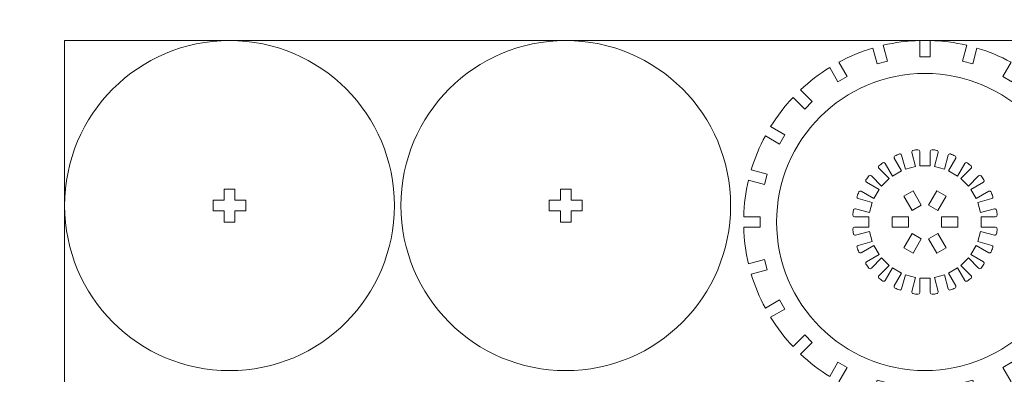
# Model space of a CAD drawing. Header units: millimetres. Extents: x -762 to 758, y -361 to 1446.
# Tile 24 of 150: x -254 to 26, y 232 to 332. Entities that reach past the tile are written whole.
import ezdxf

# ---------------------------------------------------------------- set-up
doc = ezdxf.new("R2010")
doc.units = ezdxf.units.MM
doc.header["$MEASUREMENT"] = 0
doc.layers.add('Layer 1', color=7, linetype='Continuous')

msp = doc.modelspace()

# ---------------------------------------------------------------- linework, layer by layer
at = {"layer": 'Layer 1', "color": 250, "lineweight": 9}
for points, knots in [([(-761.5629, 1446.3852), (-761.5629, 1446.3852), (758.4371, 1446.3852), (758.4371, 1446.3852), (758.4371, 1446.3852), (758.4371, 1446.3852), (758.4371, 36.3852), (758.4371, 36.3852), (758.4371, 36.3852), (758.4371, 36.3852), (-761.5629, 36.3852), (-761.5629, 36.3852), (-761.5629, 36.3852), (-761.5629, 36.3852), (-761.5629, 1446.3852), (-761.5629, 1446.3852)], [0, 0, 0, 0, 0.2, 0.2, 0.2, 0.2, 0.4, 0.4, 0.4, 0.4, 0.6, 0.6, 0.6, 0.6, 1, 1, 1, 1]), ([(-241.5629, 279.6176), (-241.5629, 253.7336), (-220.572, 232.7425), (-194.688, 232.7425), (-194.688, 232.7425), (-168.8041, 232.7425), (-147.8131, 253.7337), (-147.8131, 279.6176), (-147.8131, 279.6176), (-147.8131, 305.5015), (-168.8041, 326.4926), (-194.688, 326.4926), (-194.688, 326.4926), (-220.572, 326.4926), (-241.5629, 305.5016), (-241.5629, 279.6176)], [0, 0, 0, 0, 0.2, 0.2, 0.2, 0.2, 0.4, 0.4, 0.4, 0.4, 0.6, 0.6, 0.6, 0.6, 1, 1, 1, 1]), ([(-145.9381, 279.6176), (-145.9381, 253.7336), (-124.9471, 232.7425), (-99.0631, 232.7425), (-99.0631, 232.7425), (-73.1792, 232.7425), (-52.1882, 253.7337), (-52.1882, 279.6176), (-52.1882, 279.6176), (-52.1882, 305.5015), (-73.1792, 326.4926), (-99.0631, 326.4926), (-99.0631, 326.4926), (-124.9471, 326.4926), (-145.9381, 305.5016), (-145.9381, 279.6176)], [0, 0, 0, 0, 0.2, 0.2, 0.2, 0.2, 0.4, 0.4, 0.4, 0.4, 0.6, 0.6, 0.6, 0.6, 1, 1, 1, 1]), ([(14.958, 325.1346), (14.958, 325.1346), (14.958, 325.1346), (14.958, 325.1346), (14.958, 325.1346), (11.5513, 325.9396), (8.0648, 326.394), (4.5657, 326.4926), (4.5657, 326.4926), (4.5657, 326.4926), (4.5656, 321.8284), (4.5656, 321.8284), (4.5656, 321.8284), (4.5656, 321.8284), (1.5656, 321.8284), (1.5656, 321.8284), (1.5656, 321.8284), (1.5656, 321.8284), (1.5655, 326.4926), (1.5655, 326.4926), (1.5655, 326.4926), (-1.9338, 326.394), (-5.4205, 325.9395), (-8.8275, 325.1345), (-8.8275, 325.1345), (-8.8275, 325.1345), (-7.6176, 320.6194), (-7.6176, 320.6194), (-7.6176, 320.6194), (-7.6176, 320.6194), (-10.5154, 319.843), (-10.5154, 319.843), (-10.5154, 319.843), (-10.5154, 319.843), (-11.7252, 324.3583), (-11.7252, 324.3583), (-11.7252, 324.3583), (-15.0793, 323.3548), (-18.3288, 322.0094), (-21.409, 320.345), (-21.409, 320.345), (-21.409, 320.345), (-19.0728, 316.2985), (-19.0728, 316.2985), (-19.0728, 316.2985), (-19.0728, 316.2985), (-21.6708, 314.7985), (-21.6708, 314.7985), (-21.6708, 314.7985), (-21.6708, 314.7985), (-24.0046, 318.8406), (-24.0046, 318.8406), (-24.0046, 318.8406), (-26.9834, 317.003), (-29.7682, 314.856), (-32.3149, 312.4556), (-32.3149, 312.4556), (-32.3149, 312.4556), (-29.0193, 309.16), (-29.0193, 309.16), (-29.0193, 309.16), (-29.0193, 309.16), (-31.1405, 307.0386), (-31.1405, 307.0386), (-31.1405, 307.0386), (-31.1405, 307.0386), (-34.4361, 310.3343), (-34.4361, 310.3343), (-34.4361, 310.3343), (-36.8366, 307.7876), (-38.9814, 305.0013), (-40.8214, 302.024), (-40.8214, 302.024), (-40.8214, 302.024), (-36.7792, 299.6904), (-36.7792, 299.6904), (-36.7792, 299.6904), (-36.7792, 299.6904), (-38.2792, 297.0923), (-38.2792, 297.0923), (-38.2792, 297.0923), (-38.2792, 297.0923), (-42.3258, 299.4286), (-42.3258, 299.4286), (-42.3258, 299.4286), (-43.9915, 296.3492), (-45.3364, 293.0991), (-46.3389, 289.7448), (-46.3389, 289.7448), (-46.3389, 289.7448), (-41.8239, 288.535), (-41.8239, 288.535), (-41.8239, 288.535), (-41.8239, 288.535), (-42.6003, 285.6373), (-42.6003, 285.6373), (-42.6003, 285.6373), (-42.6003, 285.6373), (-47.1152, 286.8469), (-47.1152, 286.8469), (-47.1152, 286.8469), (-47.921, 283.4401), (-48.3749, 279.9533), (-48.4735, 276.4541), (-48.4735, 276.4541), (-48.4735, 276.4541), (-43.8095, 276.4541), (-43.8095, 276.4541), (-43.8095, 276.4541), (-43.8095, 276.4541), (-43.8094, 273.4541), (-43.8094, 273.4541), (-43.8094, 273.4541), (-43.8094, 273.4541), (-48.4736, 273.4539), (-48.4736, 273.4539), (-48.4736, 273.4539), (-48.375, 269.9546), (-47.9204, 266.468), (-47.1154, 263.061), (-47.1154, 263.061), (-47.1154, 263.061), (-42.6006, 264.2709), (-42.6006, 264.2709), (-42.6006, 264.2709), (-42.6006, 264.2709), (-41.824, 261.3732), (-41.824, 261.3732), (-41.824, 261.3732), (-41.824, 261.3732), (-46.3392, 260.1632), (-46.3392, 260.1632), (-46.3392, 260.1632), (-45.3357, 256.8091), (-43.9904, 253.5597), (-42.3261, 250.4794), (-42.3261, 250.4794), (-42.3261, 250.4794), (-38.2796, 252.8157), (-38.2796, 252.8157), (-38.2796, 252.8157), (-38.2796, 252.8157), (-36.7795, 250.2177), (-36.7795, 250.2177), (-36.7795, 250.2177), (-36.7795, 250.2177), (-40.8217, 247.8837), (-40.8217, 247.8837), (-40.8217, 247.8837), (-38.9842, 244.9049), (-36.8371, 242.1201), (-34.4367, 239.5735), (-34.4367, 239.5735), (-34.4367, 239.5735), (-31.1411, 242.8691), (-31.1411, 242.8691), (-31.1411, 242.8691), (-31.1411, 242.8691), (-29.0196, 240.748), (-29.0196, 240.748), (-29.0196, 240.748), (-29.0196, 240.748), (-32.3155, 237.4521), (-32.3155, 237.4521), (-32.3155, 237.4521), (-29.7688, 235.0516), (-26.9825, 232.9068), (-24.0051, 231.0669), (-24.0051, 231.0669), (-24.0051, 231.0669), (-21.6714, 235.1092), (-21.6714, 235.1092), (-21.6714, 235.1092), (-21.6714, 235.1092), (-19.0733, 233.6093), (-19.0733, 233.6093), (-19.0733, 233.6093), (-19.0733, 233.6093), (-21.4098, 229.5623), (-21.4098, 229.5623), (-21.4098, 229.5623), (-18.3303, 227.8965), (-15.0799, 226.5524), (-11.7259, 225.5489), (-11.7259, 225.5489), (-11.7259, 225.5489), (-10.516, 230.0645), (-10.516, 230.0645), (-10.516, 230.0645), (-10.516, 230.0645), (-7.6183, 229.2881), (-7.6183, 229.2881), (-7.6183, 229.2881), (-7.6183, 229.2881), (-8.8281, 224.7727), (-8.8281, 224.7727), (-8.8281, 224.7727), (-5.4208, 223.9675), (-1.9342, 223.5129), (1.5655, 223.4142), (1.5655, 223.4142), (1.5655, 223.4142), (1.5656, 228.0783), (1.5656, 228.0783), (1.5656, 228.0783), (1.5656, 228.0783), (4.5656, 228.0783), (4.5656, 228.0783), (4.5656, 228.0783), (4.5656, 228.0783), (4.5657, 223.4142), (4.5657, 223.4142), (4.5657, 223.4142), (8.0652, 223.5129), (11.5515, 223.9675), (14.9587, 224.7726), (14.9587, 224.7726), (14.9587, 224.7726), (13.7489, 229.2874), (13.7489, 229.2874), (13.7489, 229.2874), (13.7489, 229.2874), (16.6467, 230.0638), (16.6467, 230.0638), (16.6467, 230.0638), (16.6467, 230.0638), (17.8566, 225.5488), (17.8566, 225.5488), (17.8566, 225.5488), (21.2109, 226.5514), (24.4603, 227.8979), (27.5404, 229.5622), (27.5404, 229.5622), (27.5404, 229.5622), (25.2043, 233.6086), (25.2043, 233.6086), (25.2043, 233.6086), (25.2043, 233.6086), (27.8023, 235.1085), (27.8023, 235.1085), (27.8023, 235.1085), (27.8023, 235.1085), (30.136, 231.0666), (30.136, 231.0666), (30.136, 231.0666), (33.1148, 232.9042), (35.8996, 235.0514), (38.4464, 237.4518), (38.4464, 237.4518), (38.4464, 237.4518), (35.1508, 240.7474), (35.1508, 240.7474), (35.1508, 240.7474), (35.1508, 240.7474), (37.2721, 242.8686), (37.2721, 242.8686), (37.2721, 242.8686), (37.2721, 242.8686), (40.5676, 239.5731), (40.5676, 239.5731), (40.5676, 239.5731), (42.9681, 242.1199), (45.1127, 244.9063), (46.9527, 247.8837), (46.9527, 247.8837), (46.9527, 247.8837), (42.9107, 250.2173), (42.9107, 250.2173), (42.9107, 250.2173), (42.9107, 250.2173), (44.4107, 252.8152), (44.4107, 252.8152), (44.4107, 252.8152), (44.4107, 252.8152), (48.4572, 250.4791), (48.4572, 250.4791), (48.4572, 250.4791), (50.1229, 253.5586), (51.4667, 256.809), (52.4703, 260.1631), (52.4703, 260.1631), (52.4703, 260.1631), (47.9553, 261.3729), (47.9553, 261.3729), (47.9553, 261.3729), (47.9553, 261.3729), (48.7318, 264.2705), (48.7318, 264.2705), (48.7318, 264.2705), (48.7318, 264.2705), (53.2465, 263.0608), (53.2465, 263.0608), (53.2465, 263.0608), (54.0515, 266.4678), (54.5061, 269.9546), (54.6048, 273.4539), (54.6048, 273.4539), (54.6048, 273.4539), (49.9407, 273.4541), (49.9407, 273.4541), (49.9407, 273.4541), (49.9407, 273.4541), (49.9408, 276.4539), (49.9408, 276.4539), (49.9408, 276.4539), (49.9408, 276.4539), (54.6047, 276.4541), (54.6047, 276.4541), (54.6047, 276.4541), (54.506, 279.9536), (54.0513, 283.44), (53.2462, 286.8471), (53.2462, 286.8471), (53.2462, 286.8471), (48.7316, 285.6375), (48.7316, 285.6375), (48.7316, 285.6375), (48.7316, 285.6375), (47.9552, 288.5351), (47.9552, 288.5351), (47.9552, 288.5351), (47.9552, 288.5351), (52.47, 289.7449), (52.47, 289.7449), (52.47, 289.7449), (51.4674, 293.0993), (50.1211, 296.3486), (48.4567, 299.4287), (48.4567, 299.4287), (48.4567, 299.4287), (44.4104, 297.0927), (44.4104, 297.0927), (44.4104, 297.0927), (44.4104, 297.0927), (42.9106, 299.6907), (42.9106, 299.6907), (42.9106, 299.6907), (42.9106, 299.6907), (46.9523, 302.0244), (46.9523, 302.0244), (46.9523, 302.0244), (45.1147, 305.0032), (42.9674, 307.788), (40.567, 310.3346), (40.567, 310.3346), (40.567, 310.3346), (37.2716, 307.0392), (37.2716, 307.0392), (37.2716, 307.0392), (37.2716, 307.0392), (35.1505, 309.1605), (35.1505, 309.1605), (35.1505, 309.1605), (35.1505, 309.1605), (38.4457, 312.4558), (38.4457, 312.4558), (38.4457, 312.4558), (35.899, 314.8563), (33.1126, 317.001), (30.1352, 318.8409), (30.1352, 318.8409), (30.1352, 318.8409), (27.8017, 314.7992), (27.8017, 314.7992), (27.8017, 314.7992), (27.8017, 314.7992), (25.2039, 316.2992), (25.2039, 316.2992), (25.2039, 316.2992), (25.2039, 316.2992), (27.5398, 320.3452), (27.5398, 320.3452), (27.5398, 320.3452), (24.4595, 322.0096), (21.2099, 323.355), (17.8559, 324.3585), (17.8559, 324.3585), (17.8559, 324.3585), (16.6461, 319.8438), (16.6461, 319.8438), (16.6461, 319.8438), (16.6461, 319.8438), (13.7486, 320.6202), (13.7486, 320.6202), (13.7486, 320.6202), (13.7486, 320.6202), (14.958, 325.1346), (14.958, 325.1346)], [0, 0, 0, 0, 0.01020408, 0.01020408, 0.01020408, 0.01020408, 0.02040816, 0.02040816, 0.02040816, 0.02040816, 0.03061224, 0.03061224, 0.03061224, 0.03061224, 0.04081633, 0.04081633, 0.04081633, 0.04081633, 0.05102041, 0.05102041, 0.05102041, 0.05102041, 0.06122449, 0.06122449, 0.06122449, 0.06122449, 0.07142857, 0.07142857, 0.07142857, 0.07142857, 0.08163265, 0.08163265, 0.08163265, 0.08163265, 0.09183673, 0.09183673, 0.09183673, 0.09183673, 0.10204082, 0.10204082, 0.10204082, 0.10204082, 0.1122449, 0.1122449, 0.1122449, 0.1122449, 0.12244898, 0.12244898, 0.12244898, 0.12244898, 0.13265306, 0.13265306, 0.13265306, 0.13265306, 0.14285714, 0.14285714, 0.14285714, 0.14285714, 0.15306122, 0.15306122, 0.15306122, 0.15306122, 0.16326531, 0.16326531, 0.16326531, 0.16326531, 0.17346939, 0.17346939, 0.17346939, 0.17346939, 0.18367347, 0.18367347, 0.18367347, 0.18367347, 0.19387755, 0.19387755, 0.19387755, 0.19387755, 0.20408163, 0.20408163, 0.20408163, 0.20408163, 0.21428571, 0.21428571, 0.21428571, 0.21428571, 0.2244898, 0.2244898, 0.2244898, 0.2244898, 0.23469388, 0.23469388, 0.23469388, 0.23469388, 0.24489796, 0.24489796, 0.24489796, 0.24489796, 0.25510204, 0.25510204, 0.25510204, 0.25510204, 0.26530612, 0.26530612, 0.26530612, 0.26530612, 0.2755102, 0.2755102, 0.2755102, 0.2755102, 0.28571429, 0.28571429, 0.28571429, 0.28571429, 0.29591837, 0.29591837, 0.29591837, 0.29591837, 0.30612245, 0.30612245, 0.30612245, 0.30612245, 0.31632653, 0.31632653, 0.31632653, 0.31632653, 0.32653061, 0.32653061, 0.32653061, 0.32653061, 0.33673469, 0.33673469, 0.33673469, 0.33673469, 0.34693878, 0.34693878, 0.34693878, 0.34693878, 0.35714286, 0.35714286, 0.35714286, 0.35714286, 0.36734694, 0.36734694, 0.36734694, 0.36734694, 0.37755102, 0.37755102, 0.37755102, 0.37755102, 0.3877551, 0.3877551, 0.3877551, 0.3877551, 0.39795918, 0.39795918, 0.39795918, 0.39795918, 0.40816327, 0.40816327, 0.40816327, 0.40816327, 0.41836735, 0.41836735, 0.41836735, 0.41836735, 0.42857143, 0.42857143, 0.42857143, 0.42857143, 0.43877551, 0.43877551, 0.43877551, 0.43877551, 0.44897959, 0.44897959, 0.44897959, 0.44897959, 0.45918367, 0.45918367, 0.45918367, 0.45918367, 0.46938776, 0.46938776, 0.46938776, 0.46938776, 0.47959184, 0.47959184, 0.47959184, 0.47959184, 0.48979592, 0.48979592, 0.48979592, 0.48979592, 0.5, 0.5, 0.5, 0.5, 0.51020408, 0.51020408, 0.51020408, 0.51020408, 0.52040816, 0.52040816, 0.52040816, 0.52040816, 0.53061224, 0.53061224, 0.53061224, 0.53061224, 0.54081633, 0.54081633, 0.54081633, 0.54081633, 0.55102041, 0.55102041, 0.55102041, 0.55102041, 0.56122449, 0.56122449, 0.56122449, 0.56122449, 0.57142857, 0.57142857, 0.57142857, 0.57142857, 0.58163265, 0.58163265, 0.58163265, 0.58163265, 0.59183673, 0.59183673, 0.59183673, 0.59183673, 0.60204082, 0.60204082, 0.60204082, 0.60204082, 0.6122449, 0.6122449, 0.6122449, 0.6122449, 0.62244898, 0.62244898, 0.62244898, 0.62244898, 0.63265306, 0.63265306, 0.63265306, 0.63265306, 0.64285714, 0.64285714, 0.64285714, 0.64285714, 0.65306122, 0.65306122, 0.65306122, 0.65306122, 0.66326531, 0.66326531, 0.66326531, 0.66326531, 0.67346939, 0.67346939, 0.67346939, 0.67346939, 0.68367347, 0.68367347, 0.68367347, 0.68367347, 0.69387755, 0.69387755, 0.69387755, 0.69387755, 0.70408163, 0.70408163, 0.70408163, 0.70408163, 0.71428571, 0.71428571, 0.71428571, 0.71428571, 0.7244898, 0.7244898, 0.7244898, 0.7244898, 0.73469388, 0.73469388, 0.73469388, 0.73469388, 0.74489796, 0.74489796, 0.74489796, 0.74489796, 0.75510204, 0.75510204, 0.75510204, 0.75510204, 0.76530612, 0.76530612, 0.76530612, 0.76530612, 0.7755102, 0.7755102, 0.7755102, 0.7755102, 0.78571429, 0.78571429, 0.78571429, 0.78571429, 0.79591837, 0.79591837, 0.79591837, 0.79591837, 0.80612245, 0.80612245, 0.80612245, 0.80612245, 0.81632653, 0.81632653, 0.81632653, 0.81632653, 0.82653061, 0.82653061, 0.82653061, 0.82653061, 0.83673469, 0.83673469, 0.83673469, 0.83673469, 0.84693878, 0.84693878, 0.84693878, 0.84693878, 0.85714286, 0.85714286, 0.85714286, 0.85714286, 0.86734694, 0.86734694, 0.86734694, 0.86734694, 0.87755102, 0.87755102, 0.87755102, 0.87755102, 0.8877551, 0.8877551, 0.8877551, 0.8877551, 0.89795918, 0.89795918, 0.89795918, 0.89795918, 0.90816327, 0.90816327, 0.90816327, 0.90816327, 0.91836735, 0.91836735, 0.91836735, 0.91836735, 0.92857143, 0.92857143, 0.92857143, 0.92857143, 0.93877551, 0.93877551, 0.93877551, 0.93877551, 0.94897959, 0.94897959, 0.94897959, 0.94897959, 0.95918367, 0.95918367, 0.95918367, 0.95918367, 0.96938776, 0.96938776, 0.96938776, 0.96938776, 0.97959184, 0.97959184, 0.97959184, 0.97959184, 1, 1, 1, 1]), ([(-39.122, 274.9533), (-39.122, 298.2489), (-20.23, 317.1409), (3.0656, 317.1409), (3.0656, 317.1409), (26.3611, 317.1409), (45.2531, 298.2489), (45.2531, 274.9533), (45.2531, 274.9533), (45.2531, 251.6577), (26.3611, 232.7658), (3.0656, 232.7658), (3.0656, 232.7658), (-20.23, 232.7658), (-39.122, 251.6577), (-39.122, 274.9533)], [0, 0, 0, 0, 0.2, 0.2, 0.2, 0.2, 0.4, 0.4, 0.4, 0.4, 0.6, 0.6, 0.6, 0.6, 1, 1, 1, 1]), ([(5.7418, 290.7361), (5.7418, 290.7361), (6.8091, 294.7193), (6.8091, 294.7193), (6.8091, 294.7193), (6.8807, 294.9866), (6.7055, 295.2583), (6.4325, 295.3032), (6.4325, 295.3032), (5.9836, 295.3771), (5.5324, 295.4361), (5.0797, 295.4802), (5.0797, 295.4802), (4.8047, 295.5069), (4.5656, 295.29), (4.5656, 295.0137), (4.5656, 295.0137), (4.5656, 295.0137), (4.5656, 290.8907), (4.5656, 290.8907), (4.5656, 290.8907), (4.5656, 290.8907), (1.5656, 290.8907), (1.5656, 290.8907), (1.5656, 290.8907), (1.5656, 290.8907), (1.5656, 295.0137), (1.5656, 295.0137), (1.5656, 295.0137), (1.5656, 295.29), (1.3264, 295.5069), (1.0514, 295.4802), (1.0514, 295.4802), (0.5988, 295.4361), (0.1476, 295.3772), (-0.3012, 295.3033), (-0.3012, 295.3033), (-0.5742, 295.2584), (-0.7494, 294.9867), (-0.6778, 294.7194), (-0.6778, 294.7194), (-0.6778, 294.7194), (0.3896, 290.7359), (0.3896, 290.7359), (0.3896, 290.7359), (0.3896, 290.7359), (-2.5083, 289.9594), (-2.5083, 289.9594), (-2.5083, 289.9594), (-2.5083, 289.9594), (-3.5763, 293.9451), (-3.5763, 293.9451), (-3.5763, 293.9451), (-3.6485, 294.2149), (-3.9326, 294.3608), (-4.194, 294.2626), (-4.194, 294.2626), (-4.62, 294.1024), (-5.0406, 293.9283), (-5.455, 293.7402), (-5.455, 293.7402), (-5.7093, 293.6248), (-5.8069, 293.3208), (-5.6673, 293.079), (-5.6673, 293.079), (-5.6673, 293.079), (-3.6041, 289.5055), (-3.6041, 289.5055), (-3.6041, 289.5055), (-3.6041, 289.5055), (-6.2022, 288.0055), (-6.2022, 288.0055), (-6.2022, 288.0055), (-6.2022, 288.0055), (-8.2635, 291.5756), (-8.2635, 291.5756), (-8.2635, 291.5756), (-8.4028, 291.8169), (-8.7162, 291.8846), (-8.9426, 291.7221), (-8.9426, 291.7221), (-9.312, 291.4572), (-9.6727, 291.1802), (-10.0239, 290.8915), (-10.0239, 290.8915), (-10.239, 290.7148), (-10.2544, 290.3948), (-10.0577, 290.1979), (-10.0577, 290.1979), (-10.0577, 290.1979), (-7.1432, 287.2833), (-7.1432, 287.2833), (-7.1432, 287.2833), (-7.1432, 287.2833), (-9.2645, 285.1621), (-9.2645, 285.1621), (-9.2645, 285.1621), (-9.2645, 285.1621), (-12.179, 288.0766), (-12.179, 288.0766), (-12.179, 288.0766), (-12.3759, 288.2734), (-12.6959, 288.258), (-12.8726, 288.0428), (-12.8726, 288.0428), (-13.1613, 287.6916), (-13.4383, 287.3309), (-13.7032, 286.9614), (-13.7032, 286.9614), (-13.8657, 286.735), (-13.798, 286.4216), (-13.5567, 286.2823), (-13.5567, 286.2823), (-13.5567, 286.2823), (-9.9865, 284.221), (-9.9865, 284.221), (-9.9865, 284.221), (-9.9865, 284.221), (-11.4866, 281.6229), (-11.4866, 281.6229), (-11.4866, 281.6229), (-11.4866, 281.6229), (-15.0599, 283.686), (-15.0599, 283.686), (-15.0599, 283.686), (-15.3018, 283.8256), (-15.6057, 283.7281), (-15.7211, 283.4737), (-15.7211, 283.4737), (-15.9093, 283.0593), (-16.0834, 282.6387), (-16.2435, 282.2127), (-16.2435, 282.2127), (-16.3417, 281.9513), (-16.1958, 281.6673), (-15.9259, 281.595), (-15.9259, 281.595), (-15.9259, 281.595), (-11.9404, 280.527), (-11.9404, 280.527), (-11.9404, 280.527), (-11.9404, 280.527), (-12.717, 277.6292), (-12.717, 277.6292), (-12.717, 277.6292), (-12.717, 277.6292), (-16.7003, 278.6966), (-16.7003, 278.6966), (-16.7003, 278.6966), (-16.9676, 278.7682), (-17.2393, 278.593), (-17.2842, 278.32), (-17.2842, 278.32), (-17.3581, 277.8712), (-17.417, 277.4201), (-17.4612, 276.9675), (-17.4612, 276.9675), (-17.488, 276.6925), (-17.271, 276.4533), (-16.9947, 276.4533), (-16.9947, 276.4533), (-16.9947, 276.4533), (-12.8717, 276.4532), (-12.8717, 276.4532), (-12.8717, 276.4532), (-12.8717, 276.4532), (-12.8718, 273.4532), (-12.8718, 273.4532), (-12.8718, 273.4532), (-12.8718, 273.4532), (-16.9945, 273.4532), (-16.9945, 273.4532), (-16.9945, 273.4532), (-17.2709, 273.4532), (-17.4878, 273.2141), (-17.461, 272.939), (-17.461, 272.939), (-17.4169, 272.4865), (-17.3582, 272.0354), (-17.2843, 271.5867), (-17.2843, 271.5867), (-17.2394, 271.3137), (-16.9676, 271.1384), (-16.7004, 271.21), (-16.7004, 271.21), (-16.7004, 271.21), (-12.7168, 272.2772), (-12.7168, 272.2772), (-12.7168, 272.2772), (-12.7168, 272.2772), (-11.9404, 269.3794), (-11.9404, 269.3794), (-11.9404, 269.3794), (-11.9404, 269.3794), (-15.9259, 268.3115), (-15.9259, 268.3115), (-15.9259, 268.3115), (-16.1956, 268.2392), (-16.3415, 267.9552), (-16.2433, 267.6939), (-16.2433, 267.6939), (-16.0832, 267.268), (-15.9092, 266.8472), (-15.721, 266.4329), (-15.721, 266.4329), (-15.6056, 266.1785), (-15.3017, 266.081), (-15.0598, 266.2207), (-15.0598, 266.2207), (-15.0598, 266.2207), (-11.4864, 268.2836), (-11.4864, 268.2836), (-11.4864, 268.2836), (-11.4864, 268.2836), (-9.9865, 265.6855), (-9.9865, 265.6855), (-9.9865, 265.6855), (-9.9865, 265.6855), (-13.5565, 263.6243), (-13.5565, 263.6243), (-13.5565, 263.6243), (-13.7977, 263.485), (-13.8654, 263.1716), (-13.703, 262.9452), (-13.703, 262.9452), (-13.4382, 262.5757), (-13.1612, 262.2151), (-12.8725, 261.8639), (-12.8725, 261.8639), (-12.6958, 261.6489), (-12.3758, 261.6334), (-12.1789, 261.8302), (-12.1789, 261.8302), (-12.1789, 261.8302), (-9.2644, 264.7445), (-9.2644, 264.7445), (-9.2644, 264.7445), (-9.2644, 264.7445), (-7.1431, 262.6231), (-7.1431, 262.6231), (-7.1431, 262.6231), (-7.1431, 262.6231), (-10.0575, 259.7087), (-10.0575, 259.7087), (-10.0575, 259.7087), (-10.2543, 259.5119), (-10.2388, 259.1919), (-10.0237, 259.0152), (-10.0237, 259.0152), (-9.6725, 258.7265), (-9.3119, 258.4494), (-8.9425, 258.1845), (-8.9425, 258.1845), (-8.7161, 258.0221), (-8.4027, 258.0898), (-8.2634, 258.3311), (-8.2634, 258.3311), (-8.2634, 258.3311), (-6.202, 261.9012), (-6.202, 261.9012), (-6.202, 261.9012), (-6.202, 261.9012), (-3.6039, 260.4011), (-3.6039, 260.4011), (-3.6039, 260.4011), (-3.6039, 260.4011), (-5.667, 256.8279), (-5.667, 256.8279), (-5.667, 256.8279), (-5.8067, 256.5859), (-5.7091, 256.2821), (-5.4547, 256.1667), (-5.4547, 256.1667), (-5.0403, 255.9786), (-4.6197, 255.8044), (-4.1938, 255.6444), (-4.1938, 255.6444), (-3.9324, 255.5461), (-3.6483, 255.692), (-3.5761, 255.9618), (-3.5761, 255.9618), (-3.5761, 255.9618), (-2.5081, 259.9472), (-2.5081, 259.9472), (-2.5081, 259.9472), (-2.5081, 259.9472), (0.3897, 259.1707), (0.3897, 259.1707), (0.3897, 259.1707), (0.3897, 259.1707), (-0.6776, 255.1873), (-0.6776, 255.1873), (-0.6776, 255.1873), (-0.7492, 254.9201), (-0.574, 254.6484), (-0.3009, 254.6035), (-0.3009, 254.6035), (0.1478, 254.5297), (0.5988, 254.4708), (1.0513, 254.4267), (1.0513, 254.4267), (1.3264, 254.3998), (1.5656, 254.6169), (1.5656, 254.8933), (1.5656, 254.8933), (1.5656, 254.8933), (1.5656, 259.0157), (1.5656, 259.0157), (1.5656, 259.0157), (1.5656, 259.0157), (4.5656, 259.0157), (4.5656, 259.0157), (4.5656, 259.0157), (4.5656, 259.0157), (4.5656, 254.8932), (4.5656, 254.8932), (4.5656, 254.8932), (4.5656, 254.6168), (4.8047, 254.3998), (5.0798, 254.4267), (5.0798, 254.4267), (5.5323, 254.4708), (5.9835, 254.5295), (6.4322, 254.6034), (6.4322, 254.6034), (6.7052, 254.6483), (6.8805, 254.92), (6.8089, 255.1873), (6.8089, 255.1873), (6.8089, 255.1873), (5.7417, 259.1705), (5.7417, 259.1705), (5.7417, 259.1705), (5.7417, 259.1705), (8.6394, 259.9469), (8.6394, 259.9469), (8.6394, 259.9469), (8.6394, 259.9469), (9.7072, 255.9618), (9.7072, 255.9618), (9.7072, 255.9618), (9.7795, 255.6921), (10.0635, 255.5462), (10.3248, 255.6444), (10.3248, 255.6444), (10.7508, 255.8044), (11.1716, 255.9785), (11.586, 256.1667), (11.586, 256.1667), (11.8404, 256.2821), (11.938, 256.586), (11.7983, 256.8279), (11.7983, 256.8279), (11.7983, 256.8279), (9.7354, 260.4009), (9.7354, 260.4009), (9.7354, 260.4009), (9.7354, 260.4009), (12.3334, 261.9009), (12.3334, 261.9009), (12.3334, 261.9009), (12.3334, 261.9009), (14.3944, 258.3311), (14.3944, 258.3311), (14.3944, 258.3311), (14.5337, 258.0898), (14.8471, 258.0221), (15.0735, 258.1845), (15.0735, 258.1845), (15.443, 258.4495), (15.8038, 258.7267), (16.155, 259.0154), (16.155, 259.0154), (16.3701, 259.1922), (16.3857, 259.512), (16.1888, 259.7089), (16.1888, 259.7089), (16.1888, 259.7089), (13.2746, 262.623), (13.2746, 262.623), (13.2746, 262.623), (13.2746, 262.623), (15.3959, 264.7443), (15.3959, 264.7443), (15.3959, 264.7443), (15.3959, 264.7443), (18.31, 261.8302), (18.31, 261.8302), (18.31, 261.8302), (18.5069, 261.6334), (18.8268, 261.6489), (19.0035, 261.8639), (19.0035, 261.8639), (19.2923, 262.2152), (19.5694, 262.5759), (19.8344, 262.9453), (19.8344, 262.9453), (19.9968, 263.1718), (19.9291, 263.4852), (19.6878, 263.6245), (19.6878, 263.6245), (19.6878, 263.6245), (16.118, 265.6855), (16.118, 265.6855), (16.118, 265.6855), (16.118, 265.6855), (17.618, 268.2835), (17.618, 268.2835), (17.618, 268.2835), (17.618, 268.2835), (21.1909, 266.2206), (21.1909, 266.2206), (21.1909, 266.2206), (21.4328, 266.0809), (21.7367, 266.1785), (21.8521, 266.4329), (21.8521, 266.4329), (22.0403, 266.8473), (22.2144, 267.2681), (22.3745, 267.6941), (22.3745, 267.6941), (22.4728, 267.9554), (22.3268, 268.2394), (22.057, 268.3117), (22.057, 268.3117), (22.057, 268.3117), (18.0719, 269.3795), (18.0719, 269.3795), (18.0719, 269.3795), (18.0719, 269.3795), (18.8485, 272.2771), (18.8485, 272.2771), (18.8485, 272.2771), (18.8485, 272.2771), (22.8315, 271.2099), (22.8315, 271.2099), (22.8315, 271.2099), (23.0987, 271.1383), (23.3704, 271.3135), (23.4153, 271.5865), (23.4153, 271.5865), (23.4892, 272.0353), (23.5483, 272.4865), (23.5923, 272.9392), (23.5923, 272.9392), (23.619, 273.2142), (23.4021, 273.4533), (23.1258, 273.4533), (23.1258, 273.4533), (23.1258, 273.4533), (19.0033, 273.4533), (19.0033, 273.4533), (19.0033, 273.4533), (19.0033, 273.4533), (19.0034, 276.4532), (19.0034, 276.4532), (19.0034, 276.4532), (19.0034, 276.4532), (23.1256, 276.4532), (23.1256, 276.4532), (23.1256, 276.4532), (23.4019, 276.4532), (23.619, 276.6924), (23.5922, 276.9674), (23.5922, 276.9674), (23.5482, 277.4201), (23.4893, 277.8713), (23.4154, 278.3201), (23.4154, 278.3201), (23.3705, 278.593), (23.0987, 278.7683), (22.8315, 278.6967), (22.8315, 278.6967), (22.8315, 278.6967), (18.8484, 277.6294), (18.8484, 277.6294), (18.8484, 277.6294), (18.8484, 277.6294), (18.072, 280.5271), (18.072, 280.5271), (18.072, 280.5271), (18.072, 280.5271), (22.0571, 281.595), (22.0571, 281.595), (22.0571, 281.595), (22.3268, 281.6672), (22.4728, 281.9513), (22.3745, 282.2126), (22.3745, 282.2126), (22.2144, 282.6386), (22.0404, 283.0593), (21.8522, 283.4738), (21.8522, 283.4738), (21.7368, 283.7281), (21.4329, 283.8257), (21.191, 283.6861), (21.191, 283.6861), (21.191, 283.6861), (17.618, 281.6231), (17.618, 281.6231), (17.618, 281.6231), (17.618, 281.6231), (16.1181, 284.2212), (16.1181, 284.2212), (16.1181, 284.2212), (16.1181, 284.2212), (19.6878, 286.2822), (19.6878, 286.2822), (19.6878, 286.2822), (19.929, 286.4215), (19.9969, 286.7349), (19.8344, 286.9613), (19.8344, 286.9613), (19.5695, 287.3308), (19.2924, 287.6915), (19.0037, 288.0428), (19.0037, 288.0428), (18.827, 288.258), (18.507, 288.2734), (18.3102, 288.0766), (18.3102, 288.0766), (18.3102, 288.0766), (15.3959, 285.1622), (15.3959, 285.1622), (15.3959, 285.1622), (15.3959, 285.1622), (13.2747, 287.2836), (13.2747, 287.2836), (13.2747, 287.2836), (13.2747, 287.2836), (16.1889, 290.1977), (16.1889, 290.1977), (16.1889, 290.1977), (16.3857, 290.3946), (16.3702, 290.7145), (16.1551, 290.8912), (16.1551, 290.8912), (15.8039, 291.18), (15.4431, 291.4572), (15.0736, 291.7222), (15.0736, 291.7222), (14.8472, 291.8847), (14.5338, 291.817), (14.3945, 291.5757), (14.3945, 291.5757), (14.3945, 291.5757), (12.3334, 288.0057), (12.3334, 288.0057), (12.3334, 288.0057), (12.3334, 288.0057), (9.7355, 289.5058), (9.7355, 289.5058), (9.7355, 289.5058), (9.7355, 289.5058), (11.7986, 293.0789), (11.7986, 293.0789), (11.7986, 293.0789), (11.9383, 293.3207), (11.8407, 293.6247), (11.5864, 293.7401), (11.5864, 293.7401), (11.1719, 293.9282), (10.7511, 294.1025), (10.325, 294.2627), (10.325, 294.2627), (10.0635, 294.3609), (9.7797, 294.2149), (9.7074, 293.9451), (9.7074, 293.9451), (9.7074, 293.9451), (8.6394, 289.9596), (8.6394, 289.9596), (8.6394, 289.9596), (8.6394, 289.9596), (5.7418, 290.7361), (5.7418, 290.7361)], [0, 0, 0, 0, 0.00689655, 0.00689655, 0.00689655, 0.00689655, 0.0137931, 0.0137931, 0.0137931, 0.0137931, 0.02068966, 0.02068966, 0.02068966, 0.02068966, 0.02758621, 0.02758621, 0.02758621, 0.02758621, 0.03448276, 0.03448276, 0.03448276, 0.03448276, 0.04137931, 0.04137931, 0.04137931, 0.04137931, 0.04827586, 0.04827586, 0.04827586, 0.04827586, 0.05517241, 0.05517241, 0.05517241, 0.05517241, 0.06206897, 0.06206897, 0.06206897, 0.06206897, 0.06896552, 0.06896552, 0.06896552, 0.06896552, 0.07586207, 0.07586207, 0.07586207, 0.07586207, 0.08275862, 0.08275862, 0.08275862, 0.08275862, 0.08965517, 0.08965517, 0.08965517, 0.08965517, 0.09655172, 0.09655172, 0.09655172, 0.09655172, 0.10344828, 0.10344828, 0.10344828, 0.10344828, 0.11034483, 0.11034483, 0.11034483, 0.11034483, 0.11724138, 0.11724138, 0.11724138, 0.11724138, 0.12413793, 0.12413793, 0.12413793, 0.12413793, 0.13103448, 0.13103448, 0.13103448, 0.13103448, 0.13793103, 0.13793103, 0.13793103, 0.13793103, 0.14482759, 0.14482759, 0.14482759, 0.14482759, 0.15172414, 0.15172414, 0.15172414, 0.15172414, 0.15862069, 0.15862069, 0.15862069, 0.15862069, 0.16551724, 0.16551724, 0.16551724, 0.16551724, 0.17241379, 0.17241379, 0.17241379, 0.17241379, 0.17931034, 0.17931034, 0.17931034, 0.17931034, 0.1862069, 0.1862069, 0.1862069, 0.1862069, 0.19310345, 0.19310345, 0.19310345, 0.19310345, 0.2, 0.2, 0.2, 0.2, 0.20689655, 0.20689655, 0.20689655, 0.20689655, 0.2137931, 0.2137931, 0.2137931, 0.2137931, 0.22068966, 0.22068966, 0.22068966, 0.22068966, 0.22758621, 0.22758621, 0.22758621, 0.22758621, 0.23448276, 0.23448276, 0.23448276, 0.23448276, 0.24137931, 0.24137931, 0.24137931, 0.24137931, 0.24827586, 0.24827586, 0.24827586, 0.24827586, 0.25517241, 0.25517241, 0.25517241, 0.25517241, 0.26206897, 0.26206897, 0.26206897, 0.26206897, 0.26896552, 0.26896552, 0.26896552, 0.26896552, 0.27586207, 0.27586207, 0.27586207, 0.27586207, 0.28275862, 0.28275862, 0.28275862, 0.28275862, 0.28965517, 0.28965517, 0.28965517, 0.28965517, 0.29655172, 0.29655172, 0.29655172, 0.29655172, 0.30344828, 0.30344828, 0.30344828, 0.30344828, 0.31034483, 0.31034483, 0.31034483, 0.31034483, 0.31724138, 0.31724138, 0.31724138, 0.31724138, 0.32413793, 0.32413793, 0.32413793, 0.32413793, 0.33103448, 0.33103448, 0.33103448, 0.33103448, 0.33793103, 0.33793103, 0.33793103, 0.33793103, 0.34482759, 0.34482759, 0.34482759, 0.34482759, 0.35172414, 0.35172414, 0.35172414, 0.35172414, 0.35862069, 0.35862069, 0.35862069, 0.35862069, 0.36551724, 0.36551724, 0.36551724, 0.36551724, 0.37241379, 0.37241379, 0.37241379, 0.37241379, 0.37931034, 0.37931034, 0.37931034, 0.37931034, 0.3862069, 0.3862069, 0.3862069, 0.3862069, 0.39310345, 0.39310345, 0.39310345, 0.39310345, 0.4, 0.4, 0.4, 0.4, 0.40689655, 0.40689655, 0.40689655, 0.40689655, 0.4137931, 0.4137931, 0.4137931, 0.4137931, 0.42068966, 0.42068966, 0.42068966, 0.42068966, 0.42758621, 0.42758621, 0.42758621, 0.42758621, 0.43448276, 0.43448276, 0.43448276, 0.43448276, 0.44137931, 0.44137931, 0.44137931, 0.44137931, 0.44827586, 0.44827586, 0.44827586, 0.44827586, 0.45517241, 0.45517241, 0.45517241, 0.45517241, 0.46206897, 0.46206897, 0.46206897, 0.46206897, 0.46896552, 0.46896552, 0.46896552, 0.46896552, 0.47586207, 0.47586207, 0.47586207, 0.47586207, 0.48275862, 0.48275862, 0.48275862, 0.48275862, 0.48965517, 0.48965517, 0.48965517, 0.48965517, 0.49655172, 0.49655172, 0.49655172, 0.49655172, 0.50344828, 0.50344828, 0.50344828, 0.50344828, 0.51034483, 0.51034483, 0.51034483, 0.51034483, 0.51724138, 0.51724138, 0.51724138, 0.51724138, 0.52413793, 0.52413793, 0.52413793, 0.52413793, 0.53103448, 0.53103448, 0.53103448, 0.53103448, 0.53793103, 0.53793103, 0.53793103, 0.53793103, 0.54482759, 0.54482759, 0.54482759, 0.54482759, 0.55172414, 0.55172414, 0.55172414, 0.55172414, 0.55862069, 0.55862069, 0.55862069, 0.55862069, 0.56551724, 0.56551724, 0.56551724, 0.56551724, 0.57241379, 0.57241379, 0.57241379, 0.57241379, 0.57931034, 0.57931034, 0.57931034, 0.57931034, 0.5862069, 0.5862069, 0.5862069, 0.5862069, 0.59310345, 0.59310345, 0.59310345, 0.59310345, 0.6, 0.6, 0.6, 0.6, 0.60689655, 0.60689655, 0.60689655, 0.60689655, 0.6137931, 0.6137931, 0.6137931, 0.6137931, 0.62068966, 0.62068966, 0.62068966, 0.62068966, 0.62758621, 0.62758621, 0.62758621, 0.62758621, 0.63448276, 0.63448276, 0.63448276, 0.63448276, 0.64137931, 0.64137931, 0.64137931, 0.64137931, 0.64827586, 0.64827586, 0.64827586, 0.64827586, 0.65517241, 0.65517241, 0.65517241, 0.65517241, 0.66206897, 0.66206897, 0.66206897, 0.66206897, 0.66896552, 0.66896552, 0.66896552, 0.66896552, 0.67586207, 0.67586207, 0.67586207, 0.67586207, 0.68275862, 0.68275862, 0.68275862, 0.68275862, 0.68965517, 0.68965517, 0.68965517, 0.68965517, 0.69655172, 0.69655172, 0.69655172, 0.69655172, 0.70344828, 0.70344828, 0.70344828, 0.70344828, 0.71034483, 0.71034483, 0.71034483, 0.71034483, 0.71724138, 0.71724138, 0.71724138, 0.71724138, 0.72413793, 0.72413793, 0.72413793, 0.72413793, 0.73103448, 0.73103448, 0.73103448, 0.73103448, 0.73793103, 0.73793103, 0.73793103, 0.73793103, 0.74482759, 0.74482759, 0.74482759, 0.74482759, 0.75172414, 0.75172414, 0.75172414, 0.75172414, 0.75862069, 0.75862069, 0.75862069, 0.75862069, 0.76551724, 0.76551724, 0.76551724, 0.76551724, 0.77241379, 0.77241379, 0.77241379, 0.77241379, 0.77931034, 0.77931034, 0.77931034, 0.77931034, 0.7862069, 0.7862069, 0.7862069, 0.7862069, 0.79310345, 0.79310345, 0.79310345, 0.79310345, 0.8, 0.8, 0.8, 0.8, 0.80689655, 0.80689655, 0.80689655, 0.80689655, 0.8137931, 0.8137931, 0.8137931, 0.8137931, 0.82068966, 0.82068966, 0.82068966, 0.82068966, 0.82758621, 0.82758621, 0.82758621, 0.82758621, 0.83448276, 0.83448276, 0.83448276, 0.83448276, 0.84137931, 0.84137931, 0.84137931, 0.84137931, 0.84827586, 0.84827586, 0.84827586, 0.84827586, 0.85517241, 0.85517241, 0.85517241, 0.85517241, 0.86206897, 0.86206897, 0.86206897, 0.86206897, 0.86896552, 0.86896552, 0.86896552, 0.86896552, 0.87586207, 0.87586207, 0.87586207, 0.87586207, 0.88275862, 0.88275862, 0.88275862, 0.88275862, 0.88965517, 0.88965517, 0.88965517, 0.88965517, 0.89655172, 0.89655172, 0.89655172, 0.89655172, 0.90344828, 0.90344828, 0.90344828, 0.90344828, 0.91034483, 0.91034483, 0.91034483, 0.91034483, 0.91724138, 0.91724138, 0.91724138, 0.91724138, 0.92413793, 0.92413793, 0.92413793, 0.92413793, 0.93103448, 0.93103448, 0.93103448, 0.93103448, 0.93793103, 0.93793103, 0.93793103, 0.93793103, 0.94482759, 0.94482759, 0.94482759, 0.94482759, 0.95172414, 0.95172414, 0.95172414, 0.95172414, 0.95862069, 0.95862069, 0.95862069, 0.95862069, 0.96551724, 0.96551724, 0.96551724, 0.96551724, 0.97241379, 0.97241379, 0.97241379, 0.97241379, 0.97931034, 0.97931034, 0.97931034, 0.97931034, 0.9862069, 0.9862069, 0.9862069, 0.9862069, 1, 1, 1, 1]), ([(-196.188, 281.1176), (-196.188, 281.1176), (-196.188, 284.3051), (-196.188, 284.3051), (-196.188, 284.3051), (-196.188, 284.3051), (-193.188, 284.3051), (-193.188, 284.3051), (-193.188, 284.3051), (-193.188, 284.3051), (-193.188, 281.1176), (-193.188, 281.1176), (-193.188, 281.1176), (-193.188, 281.1176), (-190.0005, 281.1176), (-190.0005, 281.1176), (-190.0005, 281.1176), (-190.0005, 281.1176), (-190.0005, 278.1176), (-190.0005, 278.1176), (-190.0005, 278.1176), (-190.0005, 278.1176), (-193.188, 278.1176), (-193.188, 278.1176), (-193.188, 278.1176), (-193.188, 278.1176), (-193.188, 274.9301), (-193.188, 274.9301), (-193.188, 274.9301), (-193.188, 274.9301), (-196.188, 274.9301), (-196.188, 274.9301), (-196.188, 274.9301), (-196.188, 274.9301), (-196.188, 278.1176), (-196.188, 278.1176), (-196.188, 278.1176), (-196.188, 278.1176), (-199.3755, 278.1176), (-199.3755, 278.1176), (-199.3755, 278.1176), (-199.3755, 278.1176), (-199.3755, 281.1176), (-199.3755, 281.1176), (-199.3755, 281.1176), (-199.3755, 281.1176), (-196.188, 281.1176), (-196.188, 281.1176)], [0, 0, 0, 0, 0.07692308, 0.07692308, 0.07692308, 0.07692308, 0.15384615, 0.15384615, 0.15384615, 0.15384615, 0.23076923, 0.23076923, 0.23076923, 0.23076923, 0.30769231, 0.30769231, 0.30769231, 0.30769231, 0.38461538, 0.38461538, 0.38461538, 0.38461538, 0.46153846, 0.46153846, 0.46153846, 0.46153846, 0.53846154, 0.53846154, 0.53846154, 0.53846154, 0.61538462, 0.61538462, 0.61538462, 0.61538462, 0.69230769, 0.69230769, 0.69230769, 0.69230769, 0.76923077, 0.76923077, 0.76923077, 0.76923077, 0.84615385, 0.84615385, 0.84615385, 0.84615385, 1, 1, 1, 1]), ([(-100.5631, 281.1176), (-100.5631, 281.1176), (-100.5631, 284.3051), (-100.5631, 284.3051), (-100.5631, 284.3051), (-100.5631, 284.3051), (-97.5631, 284.3051), (-97.5631, 284.3051), (-97.5631, 284.3051), (-97.5631, 284.3051), (-97.5631, 281.1176), (-97.5631, 281.1176), (-97.5631, 281.1176), (-97.5631, 281.1176), (-94.3756, 281.1176), (-94.3756, 281.1176), (-94.3756, 281.1176), (-94.3756, 281.1176), (-94.3756, 278.1176), (-94.3756, 278.1176), (-94.3756, 278.1176), (-94.3756, 278.1176), (-97.5631, 278.1176), (-97.5631, 278.1176), (-97.5631, 278.1176), (-97.5631, 278.1176), (-97.5631, 274.9301), (-97.5631, 274.9301), (-97.5631, 274.9301), (-97.5631, 274.9301), (-100.5631, 274.9301), (-100.5631, 274.9301), (-100.5631, 274.9301), (-100.5631, 274.9301), (-100.5631, 278.1176), (-100.5631, 278.1176), (-100.5631, 278.1176), (-100.5631, 278.1176), (-103.7506, 278.1176), (-103.7506, 278.1176), (-103.7506, 278.1176), (-103.7506, 278.1176), (-103.7506, 281.1176), (-103.7506, 281.1176), (-103.7506, 281.1176), (-103.7506, 281.1176), (-100.5631, 281.1176), (-100.5631, 281.1176)], [0, 0, 0, 0, 0.07692308, 0.07692308, 0.07692308, 0.07692308, 0.15384615, 0.15384615, 0.15384615, 0.15384615, 0.23076923, 0.23076923, 0.23076923, 0.23076923, 0.30769231, 0.30769231, 0.30769231, 0.30769231, 0.38461538, 0.38461538, 0.38461538, 0.38461538, 0.46153846, 0.46153846, 0.46153846, 0.46153846, 0.53846154, 0.53846154, 0.53846154, 0.53846154, 0.61538462, 0.61538462, 0.61538462, 0.61538462, 0.69230769, 0.69230769, 0.69230769, 0.69230769, 0.76923077, 0.76923077, 0.76923077, 0.76923077, 0.84615385, 0.84615385, 0.84615385, 0.84615385, 1, 1, 1, 1]), ([(-0.3229, 283.8224), (-0.3229, 283.8224), (2.0208, 279.7629), (2.0208, 279.7629), (2.0208, 279.7629), (2.0208, 279.7629), (-0.5772, 278.2629), (-0.5772, 278.2629), (-0.5772, 278.2629), (-0.5772, 278.2629), (-2.921, 282.3225), (-2.921, 282.3225), (-2.921, 282.3225), (-2.921, 282.3225), (-0.3229, 283.8224), (-0.3229, 283.8224)], [0, 0, 0, 0, 0.2, 0.2, 0.2, 0.2, 0.4, 0.4, 0.4, 0.4, 0.6, 0.6, 0.6, 0.6, 1, 1, 1, 1]), ([(9.0521, 282.3225), (9.0521, 282.3225), (6.7083, 278.2629), (6.7083, 278.2629), (6.7083, 278.2629), (6.7083, 278.2629), (4.1103, 279.7629), (4.1103, 279.7629), (4.1103, 279.7629), (4.1103, 279.7629), (6.4541, 283.8225), (6.4541, 283.8225), (6.4541, 283.8225), (6.4541, 283.8225), (9.0521, 282.3225), (9.0521, 282.3225)], [0, 0, 0, 0, 0.2, 0.2, 0.2, 0.2, 0.4, 0.4, 0.4, 0.4, 0.6, 0.6, 0.6, 0.6, 1, 1, 1, 1]), ([(-6.3094, 276.4533), (-6.3094, 276.4533), (-1.6219, 276.4534), (-1.6219, 276.4534), (-1.6219, 276.4534), (-1.6219, 276.4534), (-1.6219, 273.4534), (-1.6219, 273.4534), (-1.6219, 273.4534), (-1.6219, 273.4534), (-6.3095, 273.4534), (-6.3095, 273.4534), (-6.3095, 273.4534), (-6.3095, 273.4534), (-6.3094, 276.4533), (-6.3094, 276.4533)], [0, 0, 0, 0, 0.2, 0.2, 0.2, 0.2, 0.4, 0.4, 0.4, 0.4, 0.6, 0.6, 0.6, 0.6, 1, 1, 1, 1]), ([(7.7531, 276.4534), (7.7531, 276.4534), (12.4407, 276.4534), (12.4407, 276.4534), (12.4407, 276.4534), (12.4407, 276.4534), (12.4406, 273.4535), (12.4406, 273.4535), (12.4406, 273.4535), (12.4406, 273.4535), (7.7531, 273.4534), (7.7531, 273.4534), (7.7531, 273.4534), (7.7531, 273.4534), (7.7531, 276.4534), (7.7531, 276.4534)], [0, 0, 0, 0, 0.2, 0.2, 0.2, 0.2, 0.4, 0.4, 0.4, 0.4, 0.6, 0.6, 0.6, 0.6, 1, 1, 1, 1]), ([(2.0208, 270.1439), (2.0208, 270.1439), (-0.3229, 266.0844), (-0.3229, 266.0844), (-0.3229, 266.0844), (-0.3229, 266.0844), (-2.9209, 267.5844), (-2.9209, 267.5844), (-2.9209, 267.5844), (-2.9209, 267.5844), (-0.5772, 271.6439), (-0.5772, 271.6439), (-0.5772, 271.6439), (-0.5772, 271.6439), (2.0208, 270.1439), (2.0208, 270.1439)], [0, 0, 0, 0, 0.2, 0.2, 0.2, 0.2, 0.4, 0.4, 0.4, 0.4, 0.6, 0.6, 0.6, 0.6, 1, 1, 1, 1]), ([(6.7083, 271.6439), (6.7083, 271.6439), (9.0522, 267.5844), (9.0522, 267.5844), (9.0522, 267.5844), (9.0522, 267.5844), (6.4541, 266.0845), (6.4541, 266.0845), (6.4541, 266.0845), (6.4541, 266.0845), (4.1103, 270.1439), (4.1103, 270.1439), (4.1103, 270.1439), (4.1103, 270.1439), (6.7083, 271.6439), (6.7083, 271.6439)], [0, 0, 0, 0, 0.2, 0.2, 0.2, 0.2, 0.4, 0.4, 0.4, 0.4, 0.6, 0.6, 0.6, 0.6, 1, 1, 1, 1])]:
    msp.add_open_spline(points, degree=3, knots=knots, dxfattribs=at)
at = {"layer": 'Layer 1', "color": 240, "lineweight": 9}
msp.add_open_spline([(-241.5629, 326.4926), (-241.5629, 326.4926), (238.4371, 326.4926), (238.4371, 326.4926), (238.4371, 326.4926), (238.4371, 326.4926), (238.4371, 56.4926), (238.4371, 56.4926), (238.4371, 56.4926), (238.4371, 56.4926), (-241.5629, 56.4926), (-241.5629, 56.4926), (-241.5629, 56.4926), (-241.5629, 56.4926), (-241.5629, 326.4926), (-241.5629, 326.4926)], degree=3, knots=[0, 0, 0, 0, 0.2, 0.2, 0.2, 0.2, 0.4, 0.4, 0.4, 0.4, 0.6, 0.6, 0.6, 0.6, 1, 1, 1, 1], dxfattribs=at)

doc.saveas('drawing.dxf')
